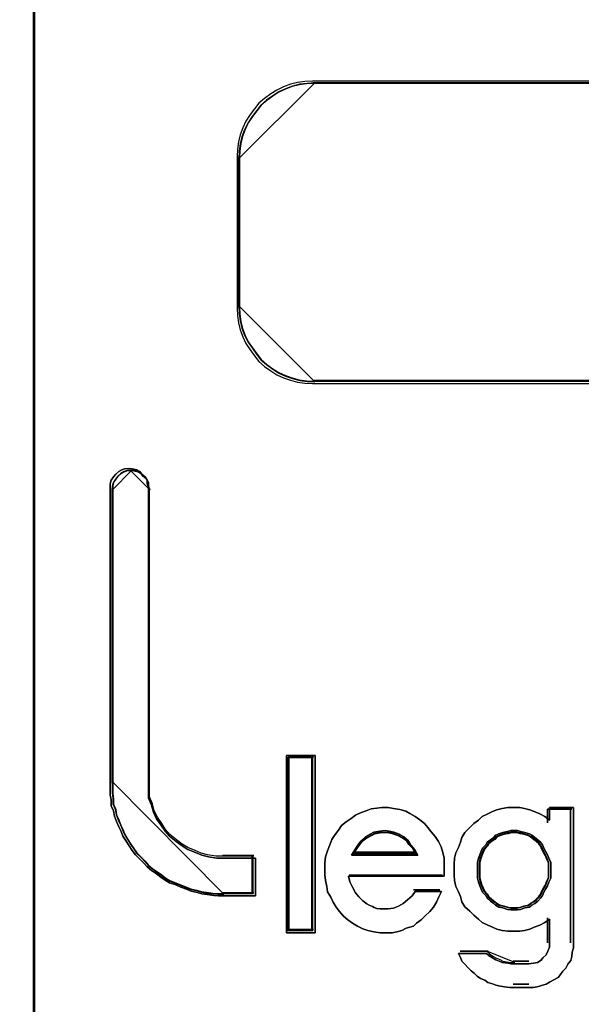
# Model space of a CAD drawing. Extents: x -635870 to -372006, y -44437 to 104716.
# Tile 177 of 246: x -515358 to -515283, y -19543 to -19410. Entities that reach past the tile are written whole.
import ezdxf

# ---------------------------------------------------------------- set-up
doc = ezdxf.new("R2010")
doc.units = 0
doc.header["$MEASUREMENT"] = 0
doc.layers.get('0').update_dxf_attribs({"color": 252})
doc.layers.add('45', color=8, linetype='Continuous')

# ---------------------------------------------------------------- blocks, each defined once
blk = doc.blocks.new('*U993')
at = {"layer": '45', "color": 7}
blk.add_lwpolyline([(139.491763, -113.492968), (157.505397, -113.492968), (157.505397, -113.492968), (157.505397, -196.498834), (157.505397, -196.498834), (139.491763, -196.498834), (139.491763, -196.498834), (139.491763, -113.492968), (139.491763, -113.492968)], close=True, dxfattribs=at)
at = {"layer": '45', "color": 59}
blk.add_lwpolyline([(139.497065, -113.498264), (157.500095, -113.498264), (157.500095, -196.493538), (139.497065, -196.493538), (139.497065, -113.498264)], close=True, dxfattribs=at)
blk = doc.blocks.new('*U994')
at = {"layer": '45', "color": 7}
for points in [[(157.492142, -113.492968), (175.505775, -113.492968), (175.505775, -113.492968), (175.505775, -196.498834), (175.505775, -196.498834), (157.492142, -196.498834), (157.492142, -196.498834), (157.492142, -113.492968), (157.492142, -113.492968)], [(157.497444, -113.498264), (175.500473, -113.498264), (175.500473, -196.493538), (157.497444, -196.493538), (157.497444, -113.498264)], [(158.95195, -168.854955), (159.000323, -168.890412), (159.024509, -168.937688), (159.024509, -168.984964), (159.042649, -169.032239), (159.042649, -173.027041), (159.042649, -173.127502), (159.042649, -173.227963), (159.084975, -173.322515), (159.109161, -173.417066), (159.151488, -173.505709), (159.211954, -173.588441), (159.266373, -173.671174), (159.326839, -173.742087), (159.417538, -173.813001), (159.496144, -173.872096), (159.57475, -173.919371), (159.677542, -173.960738), (159.762194, -173.996195), (159.852893, -174.019832), (159.967779, -174.037561), (160.070571, -174.037561), (160.487786, -174.037561), (160.487786, -174.545775), (160.070571, -174.545775), (159.985919, -174.545775), (159.925453, -174.539866), (159.834754, -174.528047), (159.762194, -174.516228), (159.701728, -174.4985), (159.617076, -174.480771), (159.55661, -174.457133), (159.478004, -174.427586), (159.411491, -174.398039), (159.326839, -174.368491), (159.266373, -174.333034), (159.211954, -174.291668), (159.151488, -174.250302), (159.084975, -174.203026), (159.024509, -174.15575), (158.982183, -174.102565), (158.927763, -174.04938), (158.867297, -173.990285), (158.824971, -173.93119), (158.782645, -173.872096), (158.740319, -173.807092), (158.697993, -173.742087), (158.673806, -173.677083), (158.643573, -173.612079), (158.61334, -173.541165), (158.583107, -173.470252), (158.571014, -173.399338), (158.540781, -173.328424), (158.540781, -173.251601), (158.528688, -173.180688), (158.528688, -173.103865), (158.528688, -173.027041), (158.528688, -169.032239), (158.528688, -168.984964), (158.540781, -168.937688), (158.571014, -168.890412), (158.601247, -168.854955), (158.643573, -168.819498), (158.685899, -168.795861), (158.722179, -168.784042), (158.782645, -168.778132), (158.824971, -168.784042), (158.885437, -168.795861), (158.927763, -168.819498), (158.95195, -168.854955)], [(159.33273, -173.719166), (159.274228, -173.649034), (159.221576, -173.567213), (159.163074, -173.485392), (159.122122, -173.397726), (159.098721, -173.304217), (159.057769, -173.210707), (159.057769, -173.111353), (159.057769, -173.011999), (159.057769, -169.061217), (159.040219, -169.014462), (159.040219, -168.967707), (159.016818, -168.920952), (158.970016, -168.885886), (158.946615, -168.85082), (158.905663, -168.827443), (158.847161, -168.815754), (158.80621, -168.80991), (158.747707, -168.815754), (158.712606, -168.827443), (158.671654, -168.85082), (158.630703, -168.885886), (158.601452, -168.920952), (158.5722, -168.967707), (158.5605, -169.014462), (158.5605, -169.061217), (158.5605, -173.011999), (158.5605, -173.087976), (158.5605, -173.163952), (158.5722, -173.234085), (158.5722, -173.310061), (158.601452, -173.380193), (158.613152, -173.450326), (158.642403, -173.520458), (158.671654, -173.59059), (158.700905, -173.654878), (158.724306, -173.719166), (158.765258, -173.783454), (158.80621, -173.847742), (158.847161, -173.906185), (158.888113, -173.964629), (158.946615, -174.023072), (158.999267, -174.075671), (159.040219, -174.12827), (159.098721, -174.175025), (159.163074, -174.22178), (159.221576, -174.262691), (159.274228, -174.303601), (159.33273, -174.338667), (159.414633, -174.367889), (159.478986, -174.397111), (159.555039, -174.426332), (159.613541, -174.44971), (159.695444, -174.467243), (159.753947, -174.484776), (159.824149, -174.496465), (159.911903, -174.508153), (159.970405, -174.513998), (160.052308, -174.513998), (160.455974, -174.513998), (160.455974, -174.011383), (160.052308, -174.011383), (159.952855, -174.011383), (159.8417, -173.99385), (159.753947, -173.970473), (159.672044, -173.935407), (159.57259, -173.894496), (159.496537, -173.847742), (159.420484, -173.789298), (159.33273, -173.719166)], [(161.291043, -172.652357), (161.291043, -175.043625), (160.903995, -175.043625), (160.903995, -172.652357), (161.291043, -172.652357)], [(161.291043, -175.043625), (161.291043, -172.652357), (160.903995, -172.652357), (160.903995, -175.043625), (161.291043, -175.043625)], [(161.291043, -172.652357), (160.903995, -172.652357), (160.903995, -175.043625), (161.291043, -175.043625), (161.291043, -172.652357)], [(161.291043, -175.043625), (161.291043, -172.652357), (160.903995, -172.652357), (160.903995, -175.043625), (161.291043, -175.043625)], [(160.927855, -172.67619), (160.927855, -175.019792), (160.927855, -172.67619)], [(160.927855, -172.67619), (161.269835, -172.67619), (160.927855, -172.67619)], [(161.259231, -175.011848), (161.259231, -172.684135), (160.935808, -172.684135), (160.935808, -175.011848), (161.259231, -175.011848)], [(161.259231, -172.684135), (160.935808, -172.684135), (160.935808, -175.011848), (161.259231, -175.011848), (161.259231, -172.684135)], [(161.259231, -175.011848), (161.259231, -172.684135), (160.935808, -172.684135), (160.935808, -175.011848), (161.259231, -175.011848)], [(161.248627, -172.67619), (161.248627, -175.019792), (161.248627, -172.67619)], [(162.350083, -173.366268), (162.435417, -173.378423), (162.514657, -173.402733), (162.569514, -173.433119), (162.642658, -173.475661), (162.703612, -173.518203), (162.764565, -173.566822), (162.813327, -173.621518), (162.855995, -173.682292), (162.910853, -173.743066), (162.95352, -173.809917), (162.990092, -173.882846), (163.014473, -173.961852), (163.032759, -174.03478), (163.032759, -174.113786), (163.032759, -174.198869), (163.032759, -174.277875), (161.740551, -174.277875), (161.758837, -174.356881), (161.795409, -174.42981), (161.838076, -174.502738), (161.880743, -174.557435), (161.935601, -174.612131), (161.990459, -174.654673), (162.020936, -174.672905), (162.063603, -174.691137), (162.087984, -174.703292), (162.124556, -174.715447), (162.167223, -174.721524), (162.209891, -174.721524), (162.234272, -174.721524), (162.276939, -174.721524), (162.350083, -174.709369), (162.417131, -174.68506), (162.478085, -174.648595), (162.539038, -174.599976), (162.599991, -174.54528), (162.642658, -174.484506), (162.996187, -174.484506), (162.959615, -174.557435), (162.929138, -174.630363), (162.886471, -174.697215), (162.837709, -174.757988), (162.77066, -174.818762), (162.721898, -174.867381), (162.660944, -174.916), (162.618277, -174.952464), (162.520752, -174.982851), (162.459799, -175.013238), (162.39275, -175.03147), (162.331797, -175.043625), (162.234272, -175.043625), (162.167223, -175.043625), (162.081889, -175.03147), (162.00265, -175.013238), (161.935601, -174.988929), (161.862457, -174.952464), (161.795409, -174.916), (161.734455, -174.867381), (161.673502, -174.818762), (161.618644, -174.757988), (161.575977, -174.697215), (161.53331, -174.630363), (161.502833, -174.563512), (161.460166, -174.490584), (161.447975, -174.417655), (161.429689, -174.338649), (161.423594, -174.259643), (161.423594, -174.180637), (161.423594, -174.101631), (161.429689, -174.016548), (161.460166, -173.937542), (161.490643, -173.858536), (161.515024, -173.785608), (161.563786, -173.718756), (161.606454, -173.657983), (161.649121, -173.597209), (161.710074, -173.54859), (161.777123, -173.499971), (161.838076, -173.457429), (161.905124, -173.427042), (161.978268, -173.396655), (162.045317, -173.372346), (162.124556, -173.360191), (162.191605, -173.354114), (162.276939, -173.354114), (162.350083, -173.366268)], [(162.350083, -173.366268), (162.276939, -173.354114), (162.191605, -173.354114), (162.124556, -173.360191), (162.045317, -173.372346), (161.978268, -173.396655), (161.905124, -173.427042), (161.838076, -173.457429), (161.777123, -173.499971), (161.710074, -173.54859), (161.649121, -173.597209), (161.606454, -173.657983), (161.563786, -173.718756), (161.515024, -173.785608), (161.490643, -173.858536), (161.460166, -173.937542), (161.429689, -174.016548), (161.423594, -174.101631), (161.423594, -174.180637), (161.423594, -174.259643), (161.429689, -174.338649), (161.447975, -174.417655), (161.460166, -174.490584), (161.502833, -174.563512), (161.53331, -174.630363), (161.575977, -174.697215), (161.618644, -174.757988), (161.673502, -174.818762), (161.734455, -174.867381), (161.795409, -174.916), (161.862457, -174.952464), (161.935601, -174.988929), (162.00265, -175.013238), (162.081889, -175.03147), (162.167223, -175.043625), (162.234272, -175.043625), (162.331797, -175.043625), (162.39275, -175.03147), (162.459799, -175.013238), (162.520752, -174.982851), (162.618277, -174.952464), (162.660944, -174.916), (162.721898, -174.867381), (162.77066, -174.818762), (162.837709, -174.757988), (162.886471, -174.697215), (162.929138, -174.630363), (162.959615, -174.557435), (162.996187, -174.484506), (162.642658, -174.484506), (162.599991, -174.54528), (162.539038, -174.599976), (162.478085, -174.648595), (162.417131, -174.68506), (162.350083, -174.709369), (162.276939, -174.721524), (162.234272, -174.721524), (162.209891, -174.721524), (162.167223, -174.721524), (162.124556, -174.715447), (162.087984, -174.703292), (162.063603, -174.691137), (162.020936, -174.672905), (161.990459, -174.654673), (161.935601, -174.612131), (161.880743, -174.557435), (161.838076, -174.502738), (161.795409, -174.42981), (161.758837, -174.356881), (161.740551, -174.277875), (163.032759, -174.277875), (163.032759, -174.198869), (163.032759, -174.113786), (163.032759, -174.03478), (163.014473, -173.961852), (162.990092, -173.882846), (162.95352, -173.809917), (162.910853, -173.743066), (162.855995, -173.682292), (162.813327, -173.621518), (162.764565, -173.566822), (162.703612, -173.518203), (162.642658, -173.475661), (162.569514, -173.433119), (162.514657, -173.402733), (162.435417, -173.378423), (162.350083, -173.366268)], [(162.191605, -173.354114), (162.124556, -173.360191), (162.045317, -173.372346), (161.978268, -173.396655), (161.905124, -173.427042), (161.838076, -173.457429), (161.777123, -173.499971), (161.710074, -173.54859), (161.649121, -173.597209), (161.606454, -173.657983), (161.563786, -173.718756), (161.515024, -173.785608), (161.490643, -173.858536), (161.460166, -173.937542), (161.429689, -174.016548), (161.423594, -174.101631), (161.423594, -174.180637), (161.423594, -174.259643), (161.429689, -174.338649), (161.447975, -174.417655), (161.460166, -174.490584), (161.502833, -174.563512), (161.53331, -174.630363), (161.575977, -174.697215), (161.618644, -174.757988), (161.673502, -174.818762), (161.734455, -174.867381), (161.795409, -174.916), (161.862457, -174.952464), (161.935601, -174.988929), (162.00265, -175.013238), (162.081889, -175.03147), (162.167223, -175.043625), (162.234272, -175.043625), (162.331797, -175.043625), (162.39275, -175.03147), (162.459799, -175.013238), (162.520752, -174.982851), (162.618277, -174.952464), (162.660944, -174.916), (162.721898, -174.867381), (162.77066, -174.818762), (162.837709, -174.757988), (162.886471, -174.697215), (162.929138, -174.630363), (162.959615, -174.557435), (162.996187, -174.484506), (162.642658, -174.484506), (162.599991, -174.54528), (162.539038, -174.599976), (162.478085, -174.648595), (162.417131, -174.68506), (162.350083, -174.709369), (162.276939, -174.721524), (162.234272, -174.721524), (162.209891, -174.721524), (162.167223, -174.721524), (162.124556, -174.715447), (162.087984, -174.703292), (162.063603, -174.691137), (162.020936, -174.672905), (161.990459, -174.654673), (161.935601, -174.612131), (161.880743, -174.557435), (161.838076, -174.502738), (161.795409, -174.42981), (161.758837, -174.356881), (161.740551, -174.277875), (163.032759, -174.277875), (163.032759, -174.198869), (163.032759, -174.113786), (163.032759, -174.03478), (163.014473, -173.961852), (162.990092, -173.882846), (162.95352, -173.809917), (162.910853, -173.743066), (162.855995, -173.682292), (162.813327, -173.621518), (162.764565, -173.566822), (162.703612, -173.518203), (162.642658, -173.475661), (162.569514, -173.433119), (162.514657, -173.402733), (162.435417, -173.378423), (162.350083, -173.366268), (162.276939, -173.354114), (162.191605, -173.354114)], [(161.880743, -174.557435), (161.838076, -174.502738), (161.795409, -174.42981), (161.758837, -174.356881), (161.740551, -174.277875), (163.032759, -174.277875), (163.032759, -174.198869), (163.032759, -174.113786), (163.032759, -174.03478), (163.014473, -173.961852), (162.990092, -173.882846), (162.95352, -173.809917), (162.910853, -173.743066), (162.855995, -173.682292), (162.813327, -173.621518), (162.764565, -173.566822), (162.703612, -173.518203), (162.642658, -173.475661), (162.569514, -173.433119), (162.514657, -173.402733), (162.435417, -173.378423), (162.350083, -173.366268), (162.276939, -173.354114), (162.191605, -173.354114), (162.124556, -173.360191), (162.045317, -173.372346), (161.978268, -173.396655), (161.905124, -173.427042), (161.838076, -173.457429), (161.777123, -173.499971), (161.710074, -173.54859), (161.649121, -173.597209), (161.606454, -173.657983), (161.563786, -173.718756), (161.515024, -173.785608), (161.490643, -173.858536), (161.460166, -173.937542), (161.429689, -174.016548), (161.423594, -174.101631), (161.423594, -174.180637), (161.423594, -174.259643), (161.429689, -174.338649), (161.447975, -174.417655), (161.460166, -174.490584), (161.502833, -174.563512), (161.53331, -174.630363), (161.575977, -174.697215), (161.618644, -174.757988), (161.673502, -174.818762), (161.734455, -174.867381), (161.795409, -174.916), (161.862457, -174.952464), (161.935601, -174.988929), (162.00265, -175.013238), (162.081889, -175.03147), (162.167223, -175.043625), (162.234272, -175.043625), (162.331797, -175.043625), (162.39275, -175.03147), (162.459799, -175.013238), (162.520752, -174.982851), (162.618277, -174.952464), (162.660944, -174.916), (162.721898, -174.867381), (162.77066, -174.818762), (162.837709, -174.757988), (162.886471, -174.697215), (162.929138, -174.630363), (162.959615, -174.557435), (162.996187, -174.484506), (162.642658, -174.484506), (162.599991, -174.54528), (162.539038, -174.599976), (162.478085, -174.648595), (162.417131, -174.68506), (162.350083, -174.709369), (162.276939, -174.721524), (162.234272, -174.721524), (162.209891, -174.721524), (162.167223, -174.721524), (162.124556, -174.715447), (162.087984, -174.703292), (162.063603, -174.691137), (162.020936, -174.672905), (161.990459, -174.654673), (161.935601, -174.612131), (161.880743, -174.557435)], [(163.682307, -175.383531), (163.730966, -175.407547), (163.773542, -175.42556), (163.816118, -175.443573), (163.889106, -175.455581), (163.931682, -175.461585), (163.974259, -175.461585), (164.174975, -175.461585), (164.235799, -175.455581), (164.29054, -175.443573), (164.339198, -175.413552), (164.363527, -175.383531), (164.406104, -175.341501), (164.430433, -175.293468), (164.454762, -175.23943), (164.454762, -175.185392), (164.454762, -174.861166), (164.387857, -174.903195), (164.320951, -174.93922), (164.247963, -174.969241), (164.18714, -174.993258), (164.114152, -175.011271), (164.053329, -175.023279), (163.974259, -175.023279), (163.889106, -175.023279), (163.816118, -175.011271), (163.74313, -174.993258), (163.682307, -174.969241), (163.621484, -174.93922), (163.542414, -174.903195), (163.493755, -174.861166), (163.432932, -174.807128), (163.378191, -174.75309), (163.311285, -174.693049), (163.268709, -174.627002), (163.250462, -174.554952), (163.226133, -174.488906), (163.189639, -174.416856), (163.171392, -174.338801), (163.16531, -174.266751), (163.16531, -174.188696), (163.16531, -174.116646), (163.171392, -174.038592), (163.189639, -173.966541), (163.226133, -173.894491), (163.250462, -173.822441), (163.268709, -173.756394), (163.311285, -173.690348), (163.378191, -173.624302), (163.432932, -173.570264), (163.493755, -173.522231), (163.542414, -173.474197), (163.621484, -173.438172), (163.682307, -173.408151), (163.74313, -173.384134), (163.816118, -173.366122), (163.889106, -173.354114), (163.974259, -173.354114), (164.053329, -173.354114), (164.114152, -173.366122), (164.18714, -173.384134), (164.247963, -173.408151), (164.320951, -173.438172), (164.387857, -173.474197), (164.454762, -173.522231), (164.454762, -173.354114), (164.777126, -173.354114), (164.777126, -175.185392), (164.777126, -175.245434), (164.758879, -175.305476), (164.752796, -175.365518), (164.740632, -175.419556), (164.698055, -175.467589), (164.673726, -175.521627), (164.63115, -175.563656), (164.600738, -175.605686), (164.570327, -175.647715), (164.509503, -175.677736), (164.454762, -175.707757), (164.406104, -175.737778), (164.345281, -175.755791), (164.302704, -175.767799), (164.235799, -175.779807), (164.174975, -175.779807), (163.974259, -175.779807), (163.919518, -175.779807), (163.84653, -175.773803), (163.791789, -175.761795), (163.730966, -175.749786), (163.682307, -175.731774), (163.621484, -175.713761), (163.578908, -175.68374), (163.524167, -175.659724), (163.475508, -175.629703), (163.439014, -175.593677), (163.396438, -175.557652), (163.353862, -175.515623), (163.311285, -175.467589), (163.268709, -175.42556), (163.250462, -175.377526), (163.226133, -175.323489), (163.603237, -175.323489), (163.639731, -175.35351), (163.682307, -175.383531)], [(164.777126, -175.185392), (164.777126, -173.354114), (164.454762, -173.354114), (164.454762, -173.522231), (164.387857, -173.474197), (164.320951, -173.438172), (164.247963, -173.408151), (164.18714, -173.384134), (164.114152, -173.366122), (164.053329, -173.354114), (163.974259, -173.354114), (163.889106, -173.354114), (163.816118, -173.366122), (163.74313, -173.384134), (163.682307, -173.408151), (163.621484, -173.438172), (163.542414, -173.474197), (163.493755, -173.522231), (163.432932, -173.570264), (163.378191, -173.624302), (163.311285, -173.690348), (163.268709, -173.756394), (163.250462, -173.822441), (163.226133, -173.894491), (163.189639, -173.966541), (163.171392, -174.038592), (163.16531, -174.116646), (163.16531, -174.188696), (163.16531, -174.266751), (163.171392, -174.338801), (163.189639, -174.416856), (163.226133, -174.488906), (163.250462, -174.554952), (163.268709, -174.627002), (163.311285, -174.693049), (163.378191, -174.75309), (163.432932, -174.807128), (163.493755, -174.861166), (163.542414, -174.903195), (163.621484, -174.93922), (163.682307, -174.969241), (163.74313, -174.993258), (163.816118, -175.011271), (163.889106, -175.023279), (163.974259, -175.023279), (164.053329, -175.023279), (164.114152, -175.011271), (164.18714, -174.993258), (164.247963, -174.969241), (164.320951, -174.93922), (164.387857, -174.903195), (164.454762, -174.861166), (164.454762, -175.185392), (164.454762, -175.23943), (164.430433, -175.293468), (164.406104, -175.341501), (164.363527, -175.383531), (164.339198, -175.413552), (164.29054, -175.443573), (164.235799, -175.455581), (164.174975, -175.461585), (163.974259, -175.461585), (163.931682, -175.461585), (163.889106, -175.455581), (163.816118, -175.443573), (163.773542, -175.42556), (163.730966, -175.407547), (163.682307, -175.383531), (163.639731, -175.35351), (163.603237, -175.323489), (163.226133, -175.323489), (163.250462, -175.377526), (163.268709, -175.42556), (163.311285, -175.467589), (163.353862, -175.515623), (163.396438, -175.557652), (163.439014, -175.593677), (163.475508, -175.629703), (163.524167, -175.659724), (163.578908, -175.68374), (163.621484, -175.713761), (163.682307, -175.731774), (163.730966, -175.749786), (163.791789, -175.761795), (163.84653, -175.773803), (163.919518, -175.779807), (163.974259, -175.779807), (164.174975, -175.779807), (164.235799, -175.779807), (164.302704, -175.767799), (164.345281, -175.755791), (164.406104, -175.737778), (164.454762, -175.707757), (164.509503, -175.677736), (164.570327, -175.647715), (164.600738, -175.605686), (164.63115, -175.563656), (164.673726, -175.521627), (164.698055, -175.467589), (164.740632, -175.419556), (164.752796, -175.365518), (164.758879, -175.305476), (164.777126, -175.245434), (164.777126, -175.185392)], [(164.424541, -173.375299), (164.424541, -173.560668), (164.424541, -173.375299)], [(164.424541, -173.375299), (164.753266, -173.375299), (164.424541, -173.375299)], [(164.734709, -173.375299), (164.734709, -175.17868), (164.734709, -173.375299)], [(162.674872, -173.997611), (162.637123, -173.925075), (162.5805, -173.859793), (162.549042, -173.801764), (162.486128, -173.750989), (162.423213, -173.714721), (162.354006, -173.685706), (162.291091, -173.671199), (162.234468, -173.663946), (162.165262, -173.671199), (162.083472, -173.685706), (162.03314, -173.714721), (161.970225, -173.750989), (161.913602, -173.801764), (161.869562, -173.859793), (161.825521, -173.925075), (161.781481, -173.997611), (162.674872, -173.997611)], [(162.234468, -173.663946), (162.291091, -173.671199), (162.354006, -173.685706), (162.423213, -173.714721), (162.486128, -173.750989), (162.549042, -173.801764), (162.5805, -173.859793), (162.637123, -173.925075), (162.674872, -173.997611), (161.781481, -173.997611), (161.825521, -173.925075), (161.869562, -173.859793), (161.913602, -173.801764), (161.970225, -173.750989), (162.03314, -173.714721), (162.083472, -173.685706), (162.165262, -173.671199), (162.234468, -173.663946)], [(162.234468, -173.663946), (162.291091, -173.671199), (162.354006, -173.685706), (162.423213, -173.714721), (162.486128, -173.750989), (162.549042, -173.801764), (162.5805, -173.859793), (162.637123, -173.925075), (162.674872, -173.997611), (161.781481, -173.997611), (161.825521, -173.925075), (161.869562, -173.859793), (161.913602, -173.801764), (161.970225, -173.750989), (162.03314, -173.714721), (162.083472, -173.685706), (162.165262, -173.671199), (162.234468, -173.663946)], [(162.674872, -173.997611), (161.781481, -173.997611), (161.825521, -173.925075), (161.869562, -173.859793), (161.913602, -173.801764), (161.970225, -173.750989), (162.03314, -173.714721), (162.083472, -173.685706), (162.165262, -173.671199), (162.234468, -173.663946), (162.291091, -173.671199), (162.354006, -173.685706), (162.423213, -173.714721), (162.486128, -173.750989), (162.549042, -173.801764), (162.5805, -173.859793), (162.637123, -173.925075), (162.674872, -173.997611)], [(162.653664, -173.973778), (162.617819, -173.911028), (162.564052, -173.854554), (162.534182, -173.804354), (162.474441, -173.76043), (162.4147, -173.729055), (162.348984, -173.703956), (162.289243, -173.691406), (162.235476, -173.685131), (162.169761, -173.691406), (162.092097, -173.703956), (162.044304, -173.729055), (161.984563, -173.76043), (161.930796, -173.804354), (161.888977, -173.854554), (161.847159, -173.911028), (161.80534, -173.973778), (162.653664, -173.973778)], [(162.64306, -173.965833), (162.607999, -173.907114), (162.555409, -173.854266), (162.526191, -173.80729), (162.467757, -173.766187), (162.409323, -173.736827), (162.345045, -173.713339), (162.286611, -173.701595), (162.23402, -173.695723), (162.169742, -173.701595), (162.093778, -173.713339), (162.04703, -173.736827), (161.988596, -173.766187), (161.936005, -173.80729), (161.895101, -173.854266), (161.854197, -173.907114), (161.813293, -173.965833), (162.64306, -173.965833)], [(164.469608, -174.198869), (164.469608, -174.142889), (164.469608, -174.093129), (164.444574, -174.037148), (164.425799, -173.993608), (164.400766, -173.943848), (164.375732, -173.900307), (164.356957, -173.856767), (164.331923, -173.819447), (164.294373, -173.788346), (164.256822, -173.757246), (164.213013, -173.726146), (164.181721, -173.707486), (164.119137, -173.688826), (164.062812, -173.676386), (164.019003, -173.663946), (163.975194, -173.663946), (163.931385, -173.663946), (163.887576, -173.676386), (163.824992, -173.688826), (163.768667, -173.707486), (163.724858, -173.726146), (163.699824, -173.757246), (163.656015, -173.788346), (163.612207, -173.819447), (163.593431, -173.856767), (163.549623, -173.900307), (163.530847, -173.943848), (163.512072, -173.993608), (163.493297, -174.037148), (163.48078, -174.093129), (163.48078, -174.142889), (163.48078, -174.198869), (163.48078, -174.25485), (163.48078, -174.30461), (163.493297, -174.36059), (163.512072, -174.410351), (163.530847, -174.453891), (163.549623, -174.497431), (163.593431, -174.540972), (163.612207, -174.578292), (163.656015, -174.615612), (163.699824, -174.646713), (163.724858, -174.671593), (163.768667, -174.696473), (163.824992, -174.708913), (163.887576, -174.727573), (163.931385, -174.733793), (163.975194, -174.733793), (164.019003, -174.733793), (164.062812, -174.727573), (164.119137, -174.708913), (164.181721, -174.696473), (164.213013, -174.671593), (164.256822, -174.646713), (164.294373, -174.615612), (164.331923, -174.578292), (164.356957, -174.540972), (164.375732, -174.497431), (164.400766, -174.453891), (164.425799, -174.410351), (164.444574, -174.36059), (164.469608, -174.30461), (164.469608, -174.25485), (164.469608, -174.198869)], [(163.975194, -173.663946), (164.019003, -173.663946), (164.062812, -173.676386), (164.119137, -173.688826), (164.181721, -173.707486), (164.213013, -173.726146), (164.256822, -173.757246), (164.294373, -173.788346), (164.331923, -173.819447), (164.356957, -173.856767), (164.375732, -173.900307), (164.400766, -173.943848), (164.425799, -173.993608), (164.444574, -174.037148), (164.469608, -174.093129), (164.469608, -174.142889), (164.469608, -174.198869), (164.469608, -174.25485), (164.469608, -174.30461), (164.444574, -174.36059), (164.425799, -174.410351), (164.400766, -174.453891), (164.375732, -174.497431), (164.356957, -174.540972), (164.331923, -174.578292), (164.294373, -174.615612), (164.256822, -174.646713), (164.213013, -174.671593), (164.181721, -174.696473), (164.119137, -174.708913), (164.062812, -174.727573), (164.019003, -174.733793), (163.975194, -174.733793), (163.931385, -174.733793), (163.887576, -174.727573), (163.824992, -174.708913), (163.768667, -174.696473), (163.724858, -174.671593), (163.699824, -174.646713), (163.656015, -174.615612), (163.612207, -174.578292), (163.593431, -174.540972), (163.549623, -174.497431), (163.530847, -174.453891), (163.512072, -174.410351), (163.493297, -174.36059), (163.48078, -174.30461), (163.48078, -174.25485), (163.48078, -174.198869), (163.48078, -174.142889), (163.48078, -174.093129), (163.493297, -174.037148), (163.512072, -173.993608), (163.530847, -173.943848), (163.549623, -173.900307), (163.593431, -173.856767), (163.612207, -173.819447), (163.656015, -173.788346), (163.699824, -173.757246), (163.724858, -173.726146), (163.768667, -173.707486), (163.824992, -173.688826), (163.887576, -173.676386), (163.931385, -173.663946), (163.975194, -173.663946)], [(164.444574, -174.037148), (164.469608, -174.093129), (164.469608, -174.142889), (164.469608, -174.198869), (164.469608, -174.25485), (164.469608, -174.30461), (164.444574, -174.36059), (164.425799, -174.410351), (164.400766, -174.453891), (164.375732, -174.497431), (164.356957, -174.540972), (164.331923, -174.578292), (164.294373, -174.615612), (164.256822, -174.646713), (164.213013, -174.671593), (164.181721, -174.696473), (164.119137, -174.708913), (164.062812, -174.727573), (164.019003, -174.733793), (163.975194, -174.733793), (163.931385, -174.733793), (163.887576, -174.727573), (163.824992, -174.708913), (163.768667, -174.696473), (163.724858, -174.671593), (163.699824, -174.646713), (163.656015, -174.615612), (163.612207, -174.578292), (163.593431, -174.540972), (163.549623, -174.497431), (163.530847, -174.453891), (163.512072, -174.410351), (163.493297, -174.36059), (163.48078, -174.30461), (163.48078, -174.25485), (163.48078, -174.198869), (163.48078, -174.142889), (163.48078, -174.093129), (163.493297, -174.037148), (163.512072, -173.993608), (163.530847, -173.943848), (163.549623, -173.900307), (163.593431, -173.856767), (163.612207, -173.819447), (163.656015, -173.788346), (163.699824, -173.757246), (163.724858, -173.726146), (163.768667, -173.707486), (163.824992, -173.688826), (163.887576, -173.676386), (163.931385, -173.663946), (163.975194, -173.663946), (164.019003, -173.663946), (164.062812, -173.676386), (164.119137, -173.688826), (164.181721, -173.707486), (164.213013, -173.726146), (164.256822, -173.757246), (164.294373, -173.788346), (164.331923, -173.819447), (164.356957, -173.856767), (164.375732, -173.900307), (164.400766, -173.943848), (164.425799, -173.993608), (164.444574, -174.037148)], [(163.973869, -174.70996), (164.015681, -174.70996), (164.057493, -174.704002), (164.111251, -174.686127), (164.170983, -174.67421), (164.200849, -174.650377), (164.242661, -174.626544), (164.2785, -174.596752), (164.314339, -174.561002), (164.338232, -174.525252), (164.356151, -174.483544), (164.380044, -174.441836), (164.403937, -174.400128), (164.421856, -174.352461), (164.445749, -174.298837), (164.445749, -174.25117), (164.445749, -174.197545), (164.445749, -174.143921), (164.445749, -174.096254), (164.421856, -174.042629), (164.403937, -174.000921), (164.380044, -173.953255), (164.356151, -173.911546), (164.338232, -173.869838), (164.314339, -173.834088), (164.2785, -173.804297), (164.242661, -173.774505), (164.200849, -173.744714), (164.170983, -173.726839), (164.111251, -173.708964), (164.057493, -173.697047), (164.015681, -173.685131), (163.973869, -173.685131), (163.932056, -173.685131), (163.890244, -173.697047), (163.830513, -173.708964), (163.776754, -173.726839), (163.734942, -173.744714), (163.711049, -173.774505), (163.669237, -173.804297), (163.627425, -173.834088), (163.609505, -173.869838), (163.567693, -173.911546), (163.549774, -173.953255), (163.531854, -174.000921), (163.513935, -174.042629), (163.501988, -174.096254), (163.501988, -174.143921), (163.501988, -174.197545), (163.501988, -174.25117), (163.501988, -174.298837), (163.513935, -174.352461), (163.531854, -174.400128), (163.549774, -174.441836), (163.567693, -174.483544), (163.609505, -174.525252), (163.627425, -174.561002), (163.669237, -174.596752), (163.711049, -174.626544), (163.734942, -174.650377), (163.776754, -174.67421), (163.830513, -174.686127), (163.890244, -174.704002), (163.932056, -174.70996), (163.973869, -174.70996)], [(164.437796, -174.198869), (164.437796, -174.146215), (164.437796, -174.09941), (164.414373, -174.046755), (164.396806, -174.005802), (164.373383, -173.958997), (164.34996, -173.918044), (164.332393, -173.87709), (164.30897, -173.841987), (164.273836, -173.812734), (164.238701, -173.783481), (164.197711, -173.754229), (164.168433, -173.736677), (164.109876, -173.719125), (164.057174, -173.707424), (164.016184, -173.695723), (163.975194, -173.695723), (163.934204, -173.695723), (163.893214, -173.707424), (163.834657, -173.719125), (163.781955, -173.736677), (163.740965, -173.754229), (163.717542, -173.783481), (163.676552, -173.812734), (163.635562, -173.841987), (163.617995, -173.87709), (163.577005, -173.918044), (163.559438, -173.958997), (163.541871, -174.005802), (163.524304, -174.046755), (163.512592, -174.09941), (163.512592, -174.146215), (163.512592, -174.198869), (163.512592, -174.251524), (163.512592, -174.298328), (163.524304, -174.350983), (163.541871, -174.397788), (163.559438, -174.438741), (163.577005, -174.479695), (163.617995, -174.520649), (163.635562, -174.555752), (163.676552, -174.590855), (163.717542, -174.620108), (163.740965, -174.64351), (163.781955, -174.666912), (163.834657, -174.678613), (163.893214, -174.696165), (163.934204, -174.702015), (163.975194, -174.702015), (164.016184, -174.702015), (164.057174, -174.696165), (164.109876, -174.678613), (164.168433, -174.666912), (164.197711, -174.64351), (164.238701, -174.620108), (164.273836, -174.590855), (164.30897, -174.555752), (164.332393, -174.520649), (164.34996, -174.479695), (164.373383, -174.438741), (164.396806, -174.397788), (164.414373, -174.350983), (164.437796, -174.298328), (164.437796, -174.251524), (164.437796, -174.198869)], [(161.80534, -173.955241), (162.653664, -173.955241), (161.80534, -173.955241)], [(161.75232, -174.265073), (163.0089, -174.265073), (161.75232, -174.265073)], [(162.61655, -174.463683), (162.974437, -174.463683), (162.61655, -174.463683)], [(164.424541, -174.842367), (164.424541, -175.17868), (164.424541, -174.842367)], [(160.927855, -175.001255), (161.269835, -175.001255), (160.927855, -175.001255)], [(163.247491, -175.29255), (163.626586, -175.29255), (163.247491, -175.29255)], [(163.608029, -175.29255), (163.645056, -175.32594), (163.688255, -175.359329), (163.737624, -175.386041), (163.780823, -175.406075), (163.824021, -175.426108), (163.898076, -175.439464), (163.941274, -175.446142), (163.984473, -175.446142), (163.608029, -175.29255)], [(163.963265, -175.427605), (164.175346, -175.427605), (163.963265, -175.427605)], [(164.175346, -175.737437), (163.963265, -175.737437), (164.175346, -175.737437)]]:
    blk.add_lwpolyline(points, close=True, dxfattribs=at)
at = {"layer": '45', "color": 3}
for points in [[(165.256745, -163.553357), (161.254029, -163.553357), (161.153666, -163.559297), (161.053303, -163.571177), (160.958844, -163.594937), (160.864385, -163.630577), (160.775829, -163.672157), (160.693177, -163.725617), (160.610525, -163.785017), (160.533777, -163.850357), (160.47474, -163.927577), (160.415703, -164.004797), (160.356665, -164.093897), (160.315339, -164.182997), (160.279917, -164.278037), (160.256302, -164.373077), (160.244495, -164.474057), (160.238591, -164.569097), (160.238591, -166.612457), (160.244495, -166.713437), (160.256302, -166.814417), (160.279917, -166.909457), (160.315339, -167.004497), (160.356665, -167.093597), (160.415703, -167.176757), (160.47474, -167.259917), (160.533777, -167.337137), (160.610525, -167.402477), (160.693177, -167.461877), (160.775829, -167.515337), (160.864385, -167.556917), (160.958844, -167.586617), (161.053303, -167.616317), (161.153666, -167.628197), (161.254029, -167.634137), (165.256745, -167.634137)], [(165.256745, -163.553357), (161.254029, -163.553357), (161.153666, -163.559297), (161.053303, -163.571177), (160.958844, -163.594937), (160.864385, -163.630577), (160.775829, -163.672157), (160.693177, -163.725617), (160.610525, -163.785017), (160.533777, -163.850357), (160.47474, -163.927577), (160.415703, -164.004797), (160.356665, -164.093897), (160.315339, -164.182997), (160.279917, -164.278037), (160.256302, -164.373077), (160.244495, -164.474057), (160.238591, -164.569097), (160.238591, -166.612457), (160.244495, -166.713437), (160.256302, -166.814417), (160.279917, -166.909457), (160.315339, -167.004497), (160.356665, -167.093597), (160.415703, -167.176757), (160.47474, -167.259917), (160.533777, -167.337137), (160.610525, -167.402477), (160.693177, -167.461877), (160.775829, -167.515337), (160.864385, -167.556917), (160.958844, -167.586617), (161.053303, -167.616317), (161.153666, -167.628197), (161.254029, -167.634137), (165.256745, -167.634137)], [(165.256745, -163.553357), (161.254029, -163.553357), (161.153666, -163.559297), (161.053303, -163.571177), (160.958844, -163.594937), (160.864385, -163.630577), (160.775829, -163.672157), (160.693177, -163.725617), (160.610525, -163.785017), (160.533777, -163.850357), (160.47474, -163.927577), (160.415703, -164.004797), (160.356665, -164.093897), (160.315339, -164.182997), (160.279917, -164.278037), (160.256302, -164.373077), (160.244495, -164.474057), (160.238591, -164.569097), (160.238591, -166.612457), (160.244495, -166.713437), (160.256302, -166.814417), (160.279917, -166.909457), (160.315339, -167.004497), (160.356665, -167.093597), (160.415703, -167.176757), (160.47474, -167.259917), (160.533777, -167.337137), (160.610525, -167.402477), (160.693177, -167.461877), (160.775829, -167.515337), (160.864385, -167.556917), (160.958844, -167.586617), (161.053303, -167.616317), (161.153666, -167.628197), (161.254029, -167.634137), (165.256745, -167.634137)], [(165.256745, -163.553357), (161.254029, -163.553357), (161.153666, -163.559297), (161.053303, -163.571177), (160.958844, -163.594937), (160.864385, -163.630577), (160.775829, -163.672157), (160.693177, -163.725617), (160.610525, -163.785017), (160.533777, -163.850357), (160.47474, -163.927577), (160.415703, -164.004797), (160.356665, -164.093897), (160.315339, -164.182997), (160.279917, -164.278037), (160.256302, -164.373077), (160.244495, -164.474057), (160.238591, -164.569097), (160.238591, -166.612457), (160.244495, -166.713437), (160.256302, -166.814417), (160.279917, -166.909457), (160.315339, -167.004497), (160.356665, -167.093597), (160.415703, -167.176757), (160.47474, -167.259917), (160.533777, -167.337137), (160.610525, -167.402477), (160.693177, -167.461877), (160.775829, -167.515337), (160.864385, -167.556917), (160.958844, -167.586617), (161.053303, -167.616317), (161.153666, -167.628197), (161.254029, -167.634137), (165.256745, -167.634137)], [(165.256745, -163.553357), (161.254029, -163.553357), (161.153666, -163.559297), (161.053303, -163.571177), (160.958844, -163.594937), (160.864385, -163.630577), (160.775829, -163.672157), (160.693177, -163.725617), (160.610525, -163.785017), (160.533777, -163.850357), (160.47474, -163.927577), (160.415703, -164.004797), (160.356665, -164.093897), (160.315339, -164.182997), (160.279917, -164.278037), (160.256302, -164.373077), (160.244495, -164.474057), (160.238591, -164.569097), (160.238591, -166.612457), (160.244495, -166.713437), (160.256302, -166.814417), (160.279917, -166.909457), (160.315339, -167.004497), (160.356665, -167.093597), (160.415703, -167.176757), (160.47474, -167.259917), (160.533777, -167.337137), (160.610525, -167.402477), (160.693177, -167.461877), (160.775829, -167.515337), (160.864385, -167.556917), (160.958844, -167.586617), (161.053303, -167.616317), (161.153666, -167.628197), (161.254029, -167.634137), (165.256745, -167.634137)], [(165.256745, -163.553357), (161.254029, -163.553357), (161.153666, -163.559297), (161.053303, -163.571177), (160.958844, -163.594937), (160.864385, -163.630577), (160.775829, -163.672157), (160.693177, -163.725617), (160.610525, -163.785017), (160.533777, -163.850357), (160.47474, -163.927577), (160.415703, -164.004797), (160.356665, -164.093897), (160.315339, -164.182997), (160.279917, -164.278037), (160.256302, -164.373077), (160.244495, -164.474057), (160.238591, -164.569097), (160.238591, -166.612457), (160.244495, -166.713437), (160.256302, -166.814417), (160.279917, -166.909457), (160.315339, -167.004497), (160.356665, -167.093597), (160.415703, -167.176757), (160.47474, -167.259917), (160.533777, -167.337137), (160.610525, -167.402477), (160.693177, -167.461877), (160.775829, -167.515337), (160.864385, -167.556917), (160.958844, -167.586617), (161.053303, -167.616317), (161.153666, -167.628197), (161.254029, -167.634137), (165.256745, -167.634137)], [(165.236103, -163.585135), (161.275227, -163.585135), (161.175913, -163.590982), (161.076599, -163.602677), (160.983127, -163.626067), (160.889655, -163.661152), (160.802025, -163.702085), (160.720237, -163.754712), (160.638449, -163.813187), (160.562503, -163.877509), (160.504083, -163.953526), (160.445663, -164.029544), (160.387243, -164.117256), (160.346349, -164.204968), (160.311297, -164.298528), (160.287929, -164.392088), (160.276245, -164.491495), (160.270403, -164.585055), (160.270403, -166.596591), (160.276245, -166.695998), (160.287929, -166.795406), (160.311297, -166.888966), (160.346349, -166.982525), (160.387243, -167.070238), (160.445663, -167.152103), (160.504083, -167.233967), (160.562503, -167.309985), (160.638449, -167.374307), (160.720237, -167.432782), (160.802025, -167.485409), (160.889655, -167.526342), (160.983127, -167.555579), (161.076599, -167.584817), (161.175913, -167.596512), (161.275227, -167.602359), (165.236103, -167.602359)], [(165.236103, -163.585135), (161.275227, -163.585135), (161.175913, -163.590982), (161.076599, -163.602677), (160.983127, -163.626067), (160.889655, -163.661152), (160.802025, -163.702085), (160.720237, -163.754712), (160.638449, -163.813187), (160.562503, -163.877509), (160.504083, -163.953526), (160.445663, -164.029544), (160.387243, -164.117256), (160.346349, -164.204968), (160.311297, -164.298528), (160.287929, -164.392088), (160.276245, -164.491495), (160.270403, -164.585055), (160.270403, -166.596591), (160.276245, -166.695998), (160.287929, -166.795406), (160.311297, -166.888966), (160.346349, -166.982525), (160.387243, -167.070238), (160.445663, -167.152103), (160.504083, -167.233967), (160.562503, -167.309985), (160.638449, -167.374307), (160.720237, -167.432782), (160.802025, -167.485409), (160.889655, -167.526342), (160.983127, -167.555579), (161.076599, -167.584817), (161.175913, -167.596512), (161.275227, -167.602359), (165.236103, -167.602359)], [(165.236103, -163.585135), (161.275227, -163.585135), (161.175913, -163.590982), (161.076599, -163.602677), (160.983127, -163.626067), (160.889655, -163.661152), (160.802025, -163.702085), (160.720237, -163.754712), (160.638449, -163.813187), (160.562503, -163.877509), (160.504083, -163.953526), (160.445663, -164.029544), (160.387243, -164.117256), (160.346349, -164.204968), (160.311297, -164.298528), (160.287929, -164.392088), (160.276245, -164.491495), (160.270403, -164.585055), (160.270403, -166.596591), (160.276245, -166.695998), (160.287929, -166.795406), (160.311297, -166.888966), (160.346349, -166.982525), (160.387243, -167.070238), (160.445663, -167.152103), (160.504083, -167.233967), (160.562503, -167.309985), (160.638449, -167.374307), (160.720237, -167.432782), (160.802025, -167.485409), (160.889655, -167.526342), (160.983127, -167.555579), (161.076599, -167.584817), (161.175913, -167.596512), (161.275227, -167.602359), (165.236103, -167.602359)], [(165.236103, -163.585135), (161.275227, -163.585135), (161.175913, -163.590982), (161.076599, -163.602677), (160.983127, -163.626067), (160.889655, -163.661152), (160.802025, -163.702085), (160.720237, -163.754712), (160.638449, -163.813187), (160.562503, -163.877509), (160.504083, -163.953526), (160.445663, -164.029544), (160.387243, -164.117256), (160.346349, -164.204968), (160.311297, -164.298528), (160.287929, -164.392088), (160.276245, -164.491495), (160.270403, -164.585055), (160.270403, -166.596591), (160.276245, -166.695998), (160.287929, -166.795406), (160.311297, -166.888966), (160.346349, -166.982525), (160.387243, -167.070238), (160.445663, -167.152103), (160.504083, -167.233967), (160.562503, -167.309985), (160.638449, -167.374307), (160.720237, -167.432782), (160.802025, -167.485409), (160.889655, -167.526342), (160.983127, -167.555579), (161.076599, -167.584817), (161.175913, -167.596512), (161.275227, -167.602359), (165.236103, -167.602359)], [(165.236103, -163.585135), (161.275227, -163.585135), (161.175913, -163.590982), (161.076599, -163.602677), (160.983127, -163.626067), (160.889655, -163.661152), (160.802025, -163.702085), (160.720237, -163.754712), (160.638449, -163.813187), (160.562503, -163.877509), (160.504083, -163.953526), (160.445663, -164.029544), (160.387243, -164.117256), (160.346349, -164.204968), (160.311297, -164.298528), (160.287929, -164.392088), (160.276245, -164.491495), (160.270403, -164.585055), (160.270403, -166.596591), (160.276245, -166.695998), (160.287929, -166.795406), (160.311297, -166.888966), (160.346349, -166.982525), (160.387243, -167.070238), (160.445663, -167.152103), (160.504083, -167.233967), (160.562503, -167.309985), (160.638449, -167.374307), (160.720237, -167.432782), (160.802025, -167.485409), (160.889655, -167.526342), (160.983127, -167.555579), (161.076599, -167.584817), (161.175913, -167.596512), (161.275227, -167.602359), (165.236103, -167.602359)], [(165.236103, -163.585135), (161.275227, -163.585135), (161.175913, -163.590982), (161.076599, -163.602677), (160.983127, -163.626067), (160.889655, -163.661152), (160.802025, -163.702085), (160.720237, -163.754712), (160.638449, -163.813187), (160.562503, -163.877509), (160.504083, -163.953526), (160.445663, -164.029544), (160.387243, -164.117256), (160.346349, -164.204968), (160.311297, -164.298528), (160.287929, -164.392088), (160.276245, -164.491495), (160.270403, -164.585055), (160.270403, -166.596591), (160.276245, -166.695998), (160.287929, -166.795406), (160.311297, -166.888966), (160.346349, -166.982525), (160.387243, -167.070238), (160.445663, -167.152103), (160.504083, -167.233967), (160.562503, -167.309985), (160.638449, -167.374307), (160.720237, -167.432782), (160.802025, -167.485409), (160.889655, -167.526342), (160.983127, -167.555579), (161.076599, -167.584817), (161.175913, -167.596512), (161.275227, -167.602359), (165.236103, -167.602359)]]:
    blk.add_lwpolyline(points, dxfattribs=at)
for points in [[(161.285741, -163.57719), (161.184602, -163.583137), (161.083463, -163.59503), (160.988273, -163.618817), (160.893083, -163.654497), (160.803843, -163.696124), (160.720552, -163.749644), (160.63726, -163.809111), (160.559919, -163.874525), (160.500425, -163.951832), (160.440931, -164.029139), (160.381438, -164.11834), (160.339792, -164.20754), (160.304096, -164.302687), (160.280298, -164.397834), (160.2684, -164.498928), (160.26245, -164.594075), (161.285741, -163.57719)], [(171.317175, -163.57719), (161.267184, -163.57719), (171.317175, -163.57719)], [(160.26245, -164.575538), (160.26245, -166.606659), (160.26245, -164.575538)], [(160.26245, -166.585474), (160.2684, -166.686766), (160.280298, -166.788057), (160.304096, -166.88339), (160.339792, -166.978723), (160.381438, -167.068097), (160.440931, -167.151514), (160.500425, -167.23493), (160.559919, -167.312388), (160.63726, -167.37793), (160.720552, -167.437513), (160.803843, -167.491137), (160.893083, -167.532846), (160.988273, -167.562637), (161.083463, -167.592429), (161.184602, -167.604345), (161.285741, -167.610304), (160.26245, -166.585474)], [(171.317175, -167.591767), (161.267184, -167.591767), (171.317175, -167.591767)]]:
    blk.add_lwpolyline(points, close=True, dxfattribs=at)
at = {"layer": '45', "color": 1}
for points in [[(159.326839, -173.742087), (159.266373, -173.671174), (159.211954, -173.588441), (159.151488, -173.505709), (159.109161, -173.417066), (159.084975, -173.322515), (159.042649, -173.227963), (159.042649, -173.127502), (159.042649, -173.027041), (159.042649, -169.032239), (159.024509, -168.984964), (159.024509, -168.937688), (159.000323, -168.890412), (158.95195, -168.854955), (158.927763, -168.819498), (158.885437, -168.795861), (158.824971, -168.784042), (158.782645, -168.778132), (158.722179, -168.784042), (158.685899, -168.795861), (158.643573, -168.819498), (158.601247, -168.854955), (158.571014, -168.890412), (158.540781, -168.937688), (158.528688, -168.984964), (158.528688, -169.032239), (158.528688, -173.027041), (158.528688, -173.103865), (158.528688, -173.180688), (158.540781, -173.251601), (158.540781, -173.328424), (158.571014, -173.399338), (158.583107, -173.470252), (158.61334, -173.541165), (158.643573, -173.612079), (158.673806, -173.677083), (158.697993, -173.742087), (158.740319, -173.807092), (158.782645, -173.872096), (158.824971, -173.93119), (158.867297, -173.990285), (158.927763, -174.04938), (158.982183, -174.102565), (159.024509, -174.15575), (159.084975, -174.203026), (159.151488, -174.250302), (159.211954, -174.291668), (159.266373, -174.333034), (159.326839, -174.368491), (159.411491, -174.398039), (159.478004, -174.427586), (159.55661, -174.457133), (159.617076, -174.480771), (159.701728, -174.4985), (159.762194, -174.516228), (159.834754, -174.528047), (159.925453, -174.539866), (159.985919, -174.545775), (160.070571, -174.545775), (160.487786, -174.545775), (160.487786, -174.037561), (160.070571, -174.037561), (159.967779, -174.037561), (159.852893, -174.019832), (159.762194, -173.996195), (159.677542, -173.960738), (159.57475, -173.919371), (159.496144, -173.872096), (159.417538, -173.813001), (159.326839, -173.742087)], [(158.817648, -168.801965), (158.754529, -168.808247), (158.716657, -168.82081), (158.672474, -168.845937), (158.62829, -168.883627), (158.59673, -168.921316), (158.565171, -168.971569), (158.552547, -169.021822), (158.552547, -169.072075), (158.817648, -168.801965)], [(159.066843, -169.072075), (159.047978, -169.021822), (159.047978, -168.971569), (159.022824, -168.921316), (158.972517, -168.883627), (158.947363, -168.845937), (158.903344, -168.82081), (158.840459, -168.808247), (158.79644, -168.801965), (159.066843, -169.072075)], [(158.552547, -169.05089), (158.552547, -173.023096), (158.552547, -169.05089)], [(159.048286, -169.05089), (159.048286, -173.023096), (159.048286, -169.05089)], [(161.291043, -172.652357), (160.903995, -172.652357), (160.903995, -175.043625), (161.291043, -175.043625), (161.291043, -172.652357)], [(161.259231, -172.684135), (160.935808, -172.684135), (160.935808, -175.011848), (161.259231, -175.011848), (161.259231, -172.684135)], [(158.552547, -173.001911), (158.552547, -173.078934), (158.552547, -173.155957), (158.564378, -173.227054), (158.564378, -173.304077), (158.593955, -173.375175), (158.605785, -173.446273), (158.635362, -173.517371), (158.664939, -173.588469), (158.694516, -173.653642), (158.718178, -173.718815), (158.759586, -173.783988), (158.800994, -173.849161), (158.842401, -173.908409), (158.883809, -173.967657), (158.942963, -174.026905), (158.996202, -174.080229), (159.037609, -174.133552), (159.096763, -174.180951), (159.161833, -174.228349), (159.220987, -174.269823), (159.274225, -174.311297), (159.333379, -174.346846), (159.416195, -174.37647), (159.481264, -174.406094), (159.558164, -174.435718), (159.617318, -174.459417), (159.700134, -174.477192), (159.759288, -174.494966), (159.830273, -174.506816), (159.919004, -174.518665), (159.978158, -174.52459), (160.060973, -174.52459), (158.552547, -173.001911)], [(163.032759, -174.277875), (163.032759, -174.198869), (163.032759, -174.113786), (163.032759, -174.03478), (163.014473, -173.961852), (162.990092, -173.882846), (162.95352, -173.809917), (162.910853, -173.743066), (162.855995, -173.682292), (162.813327, -173.621518), (162.764565, -173.566822), (162.703612, -173.518203), (162.642658, -173.475661), (162.569514, -173.433119), (162.514657, -173.402733), (162.435417, -173.378423), (162.350083, -173.366268), (162.276939, -173.354114), (162.191605, -173.354114), (162.124556, -173.360191), (162.045317, -173.372346), (161.978268, -173.396655), (161.905124, -173.427042), (161.838076, -173.457429), (161.777123, -173.499971), (161.710074, -173.54859), (161.649121, -173.597209), (161.606454, -173.657983), (161.563786, -173.718756), (161.515024, -173.785608), (161.490643, -173.858536), (161.460166, -173.937542), (161.429689, -174.016548), (161.423594, -174.101631), (161.423594, -174.180637), (161.423594, -174.259643), (161.429689, -174.338649), (161.447975, -174.417655), (161.460166, -174.490584), (161.502833, -174.563512), (161.53331, -174.630363), (161.575977, -174.697215), (161.618644, -174.757988), (161.673502, -174.818762), (161.734455, -174.867381), (161.795409, -174.916), (161.862457, -174.952464), (161.935601, -174.988929), (162.00265, -175.013238), (162.081889, -175.03147), (162.167223, -175.043625), (162.234272, -175.043625), (162.331797, -175.043625), (162.39275, -175.03147), (162.459799, -175.013238), (162.520752, -174.982851), (162.618277, -174.952464), (162.660944, -174.916), (162.721898, -174.867381), (162.77066, -174.818762), (162.837709, -174.757988), (162.886471, -174.697215), (162.929138, -174.630363), (162.959615, -174.557435), (162.996187, -174.484506), (162.642658, -174.484506), (162.599991, -174.54528), (162.539038, -174.599976), (162.478085, -174.648595), (162.417131, -174.68506), (162.350083, -174.709369), (162.276939, -174.721524), (162.234272, -174.721524), (162.209891, -174.721524), (162.167223, -174.721524), (162.124556, -174.715447), (162.087984, -174.703292), (162.063603, -174.691137), (162.020936, -174.672905), (161.990459, -174.654673), (161.935601, -174.612131), (161.880743, -174.557435), (161.838076, -174.502738), (161.795409, -174.42981), (161.758837, -174.356881), (161.740551, -174.277875), (163.032759, -174.277875)], [(162.674872, -173.997611), (161.781481, -173.997611), (161.825521, -173.925075), (161.869562, -173.859793), (161.913602, -173.801764), (161.970225, -173.750989), (162.03314, -173.714721), (162.083472, -173.685706), (162.165262, -173.671199), (162.234468, -173.663946), (162.291091, -173.671199), (162.354006, -173.685706), (162.423213, -173.714721), (162.486128, -173.750989), (162.549042, -173.801764), (162.5805, -173.859793), (162.637123, -173.925075), (162.674872, -173.997611)], [(163.975194, -173.663946), (164.019003, -173.663946), (164.062812, -173.676386), (164.119137, -173.688826), (164.181721, -173.707486), (164.213013, -173.726146), (164.256822, -173.757246), (164.294373, -173.788346), (164.331923, -173.819447), (164.356957, -173.856767), (164.375732, -173.900307), (164.400766, -173.943848), (164.425799, -173.993608), (164.444574, -174.037148), (164.469608, -174.093129), (164.469608, -174.142889), (164.469608, -174.198869), (164.469608, -174.25485), (164.469608, -174.30461), (164.444574, -174.36059), (164.425799, -174.410351), (164.400766, -174.453891), (164.375732, -174.497431), (164.356957, -174.540972), (164.331923, -174.578292), (164.294373, -174.615612), (164.256822, -174.646713), (164.213013, -174.671593), (164.181721, -174.696473), (164.119137, -174.708913), (164.062812, -174.727573), (164.019003, -174.733793), (163.975194, -174.733793), (163.931385, -174.733793), (163.887576, -174.727573), (163.824992, -174.708913), (163.768667, -174.696473), (163.724858, -174.671593), (163.699824, -174.646713), (163.656015, -174.615612), (163.612207, -174.578292), (163.593431, -174.540972), (163.549623, -174.497431), (163.530847, -174.453891), (163.512072, -174.410351), (163.493297, -174.36059), (163.48078, -174.30461), (163.48078, -174.25485), (163.48078, -174.198869), (163.48078, -174.142889), (163.48078, -174.093129), (163.493297, -174.037148), (163.512072, -173.993608), (163.530847, -173.943848), (163.549623, -173.900307), (163.593431, -173.856767), (163.612207, -173.819447), (163.656015, -173.788346), (163.699824, -173.757246), (163.724858, -173.726146), (163.768667, -173.707486), (163.824992, -173.688826), (163.887576, -173.676386), (163.931385, -173.663946), (163.975194, -173.663946)], [(160.039765, -174.002907), (160.463927, -174.002907), (160.039765, -174.002907)], [(160.442719, -174.002907), (160.442719, -174.52459), (160.442719, -174.002907)], [(160.039765, -174.503405), (160.463927, -174.503405), (160.039765, -174.503405)]]:
    blk.add_lwpolyline(points, close=True, dxfattribs=at)

msp = doc.modelspace()

# ---------------------------------------------------------------- block references
at = {"xscale": 10, "yscale": 10, "zscale": 10}
for name in ['*U994', '*U993']:
    msp.add_blockref(name, (-516931.5, -17783.09), dxfattribs=at)

doc.saveas('drawing.dxf')
